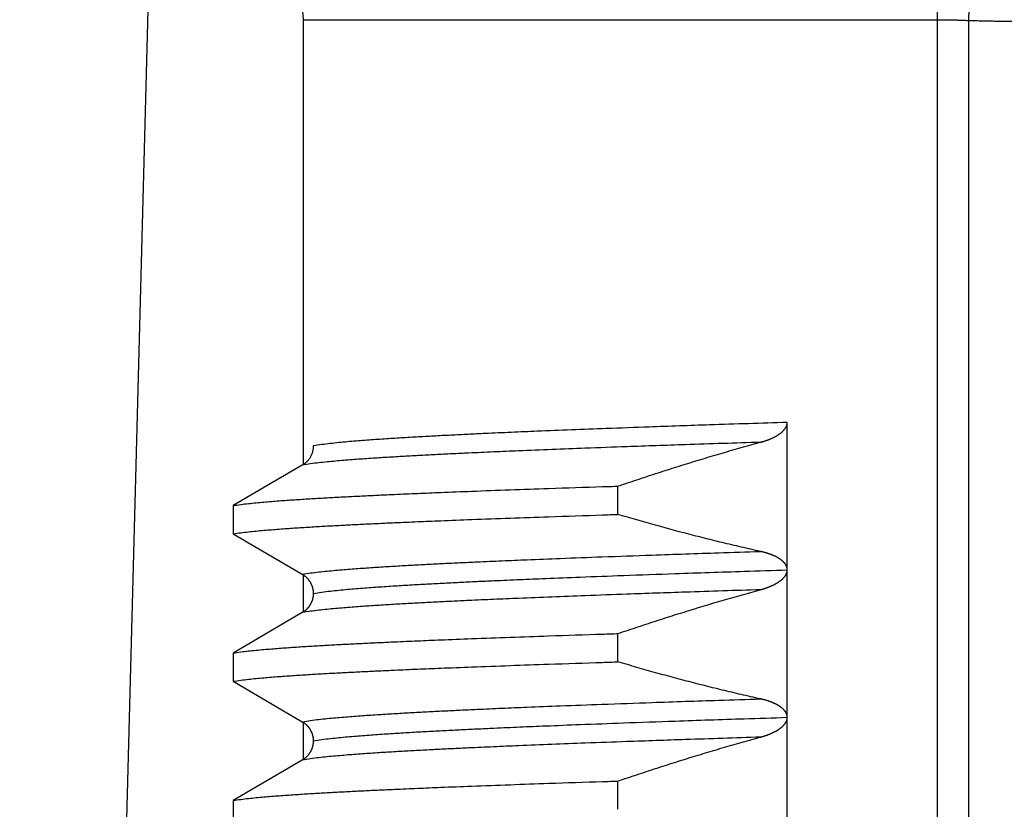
# Model space of a CAD drawing. Header units: millimetres. Extents: x 0 to 1735, y 0 to 1188.
# Tile 45 of 139: x 238 to 245, y 737 to 742. Entities that reach past the tile are written whole.
import ezdxf

# ---------------------------------------------------------------- set-up
doc = ezdxf.new("R2010")
doc.units = ezdxf.units.MM
doc.header["$LTSCALE"] = 0.727559
doc.layers.add('NoLayerName_001', color=7, linetype='Continuous')

msp = doc.modelspace()

# ---------------------------------------------------------------- linework, layer by layer
at = {"layer": 'NoLayerName_001', "color": 7, "linetype": 'Continuous', "lineweight": 25}
msp.add_line((239.05513261, 744.56615695), (238.12634633, 709.09723977), dxfattribs=at)
at = {"layer": 'NoLayerName_001', "color": 60, "linetype": 'Continuous', "lineweight": 25}
for p, q in [((244.56191687, 742.21143704), (244.57351177, 742.60490059)), ((240.05000014, 739.19510658), (240.05000014, 742.21626043)), ((240.05000014, 742.21626043), (244.3511129, 742.21626043)), ((244.35111167, 731.60000041), (244.3511129, 742.21626043)), ((244.56191687, 731.30000042), (244.56191525, 742.21143707)), ((243.33148186, 734.48482026), (243.33147789, 739.484936)), ((240.04303945, 739.19510658), (239.5738701, 738.92085504)), ((242.18337529, 738.86093067), (242.18337529, 739.05264029)), ((239.5738701, 738.92085504), (239.5738701, 738.72914542)), ((239.5738701, 738.72914542), (240.04303923, 738.45489401)), ((240.05000014, 738.1951066), (240.05000014, 738.45489401)), ((240.04303945, 738.1951066), (239.5738701, 737.92085506)), ((242.18337529, 737.86093069), (242.18337529, 738.05264031)), ((239.5738701, 737.92085506), (239.5738701, 737.72914545)), ((239.5738701, 737.72914545), (240.04303344, 737.45489742)), ((240.05000014, 737.19508688), (240.05000014, 737.45489742)), ((240.04300566, 737.19508688), (239.5738701, 736.92085509)), ((242.18337529, 736.86093072), (242.18337529, 737.05264034)), ((239.5738701, 736.92085509), (239.5738701, 736.72914547))]:
    msp.add_line(p, q, dxfattribs=at)
msp.add_arc((239.65000015, 742.21626043), 0.39999999, 0, 77.626275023, dxfattribs=at)
for points, knots in [([(244.35111167, 742.21626043), (244.35110297, 742.21960129), (244.35109836, 742.22628315), (244.35101459, 742.23630576), (244.3508842, 742.2463281), (244.3506984, 742.25634986), (244.35045887, 742.26637077), (244.3501645, 742.27639054), (244.34981491, 742.28640888), (244.34940953, 742.29642551), (244.34894784, 742.30644015), (244.34842931, 742.3164525), (244.3478534, 742.32646229), (244.34721961, 742.33646923), (244.34652733, 742.34647302), (244.34577633, 742.35647324), (244.34496384, 742.36646911), (244.3440862, 742.37645957), (244.34313999, 742.38644349), (244.34212171, 742.39641975), (244.3410279, 742.40638724), (244.33985509, 742.41634483), (244.33859979, 742.42629139), (244.33725854, 742.43622581), (244.33582785, 742.44614697), (244.33430429, 742.45605374), (244.33268426, 742.46594495), (244.33096477, 742.47581938), (244.32913491, 742.48567422), (244.327183, 742.49550623), (244.32509766, 742.50531216), (244.32286722, 742.51508836), (244.32048165, 742.52482971), (244.31791303, 742.53452427), (244.31513365, 742.54415785), (244.31211205, 742.5537139), (244.30883234, 742.56318326), (244.30519472, 742.57252425), (244.30119292, 742.58174426), (244.29801314, 742.58764962), (244.29648389, 742.59063946)], [0, 0, 0, 0, 0.01002261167, 0.0200454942, 0.03006864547, 0.0400920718, 0.05011578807, 0.06013981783, 0.07016419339, 0.08018895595, 0.0902141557, 0.10023985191, 0.11026611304, 0.12029301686, 0.13032065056, 0.14034907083, 0.15037798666, 0.16040696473, 0.17043563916, 0.18046371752, 0.19049098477, 0.20051730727, 0.21054263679, 0.22056701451, 0.23059057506, 0.24061355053, 0.25063627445, 0.26065909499, 0.27068206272, 0.28070543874, 0.29072992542, 0.30075670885, 0.31078652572, 0.32081602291, 0.33084192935, 0.34086302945, 0.35088040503, 0.36089894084, 0.37093308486, 0.38100780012, 0.38100780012, 0.38100780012, 0.38100780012]), ([(244.3511129, 742.21626042), (244.35462735, 742.21625592), (244.36165628, 742.21625347), (244.3721996, 742.21621045), (244.38274282, 742.2161441), (244.39328586, 742.21605029), (244.40382866, 742.21593031), (244.41437116, 742.21578401), (244.42491331, 742.21561232), (244.43545507, 742.21541602), (244.44599643, 742.21519594), (244.45653735, 742.2149529), (244.4670778, 742.21468771), (244.47761774, 742.21440121), (244.48815714, 742.21409415), (244.50220892, 742.21365871), (244.51977201, 742.21306561), (244.54084535, 742.21229234), (244.55489181, 742.21171721), (244.56191525, 742.2114371)], [0, 0, 0, 0, 0.0105433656, 0.02108676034, 0.03163018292, 0.04217363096, 0.05271710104, 0.06326059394, 0.07380412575, 0.0843477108, 0.0948913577, 0.10543506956, 0.11597884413, 0.126522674, 0.13706654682, 0.14761044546, 0.16869822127, 0.18978578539, 0.21087284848, 0.21087284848, 0.21087284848, 0.21087284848]), ([(244.56191525, 742.21143707), (244.57754503, 742.21099969), (244.60880367, 742.21009057), (244.65569729, 742.208933), (244.70259364, 742.20788663), (244.74949294, 742.2069648), (244.79639461, 742.20615187), (244.85893298, 742.20520264), (244.93710952, 742.20424373), (245.03092397, 742.20338176), (245.12473916, 742.2027308), (245.23418999, 742.20219574), (245.35927697, 742.2018319), (245.45309234, 742.20182488), (245.5, 742.20178814)], [0, 0, 0, 0, 0.04690770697, 0.09381542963, 0.14072337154, 0.18763165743, 0.23454033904, 0.28144940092, 0.37526826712, 0.46908705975, 0.56290434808, 0.65672037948, 0.79744334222, 0.93816635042, 0.93816635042, 0.93816635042, 0.93816635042]), ([(243.33147789, 739.48492414), (243.15597475, 739.47919236), (242.8439615, 739.46923437), (242.43447988, 739.45508262), (242.12251319, 739.44375738), (241.86905758, 739.43408874), (241.65461221, 739.42547176), (241.4596793, 739.41721704), (241.30374848, 739.410249), (241.16732315, 739.40383518), (241.05039886, 739.39808857), (240.95297551, 739.39303257), (240.87504762, 739.38879439), (240.81660793, 739.38551035), (240.7581749, 739.38211334), (240.69974969, 739.37858378), (240.64133357, 739.37490005), (240.58292771, 739.37104192), (240.52453356, 739.36698562), (240.46615277, 739.36272019), (240.40779289, 739.35817147), (240.34946938, 739.35320167), (240.29119197, 739.34771885), (240.23299336, 739.34150202), (240.17483768, 739.33472259), (240.13636995, 739.32810124), (240.11709868, 739.32505335)], [0, 0, 0, 0, 0.5267901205, 0.9365157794, 1.229177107, 1.4633062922, 1.6974352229, 1.8730318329, 2.048628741, 2.1656939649, 2.2827596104, 2.3998246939, 2.4583568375, 2.5168886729, 2.5754202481, 2.6339517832, 2.6924836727, 2.7510164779, 2.8095509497, 2.8680878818, 2.9266253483, 2.9851601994, 3.043691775, 3.1022224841, 3.1607580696, 3.2192904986, 3.2192904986, 3.2192904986, 3.2192904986]), ([(243.14929135, 739.35014072), (243.15121466, 739.35067317), (243.15506528, 739.35172452), (243.16081864, 739.35338313), (243.16655756, 739.35509244), (243.17227857, 739.35686252), (243.17798121, 739.35869245), (243.1836642, 739.36058425), (243.18932649, 739.36253918), (243.19496699, 739.36455866), (243.20058459, 739.3666441), (243.20617812, 739.36879687), (243.21174607, 739.37101822), (243.2172856, 739.37331154), (243.22279343, 739.37568014), (243.22826624, 739.37812725), (243.23370072, 739.38065615), (243.23909352, 739.38327007), (243.24444134, 739.38597227), (243.24974083, 739.38876602), (243.25498867, 739.39165456), (243.26018142, 739.39464108), (243.26531511, 739.39772846), (243.27038212, 739.40092425), (243.27537412, 739.40423565), (243.28028268, 739.40766978), (243.28509912, 739.41123362), (243.28981371, 739.41493323), (243.29441203, 739.41877804), (243.29887826, 739.42277661), (243.30319639, 739.42693734), (243.30734963, 739.43126796), (243.31131896, 739.43577303), (243.31506504, 739.44046838), (243.31854481, 739.4453663), (243.32171251, 739.4504788), (243.32452776, 739.45581364), (243.32691708, 739.46136844), (243.3289247, 739.46709025), (243.32977216, 739.47104068), (243.33025674, 739.47299704)], [0, 0, 0, 0, 0.0059869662, 0.0119744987, 0.01796251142, 0.02395096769, 0.02993988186, 0.03592932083, 0.04191940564, 0.04791031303, 0.05390227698, 0.05989559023, 0.06589037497, 0.07188592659, 0.07788146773, 0.08387639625, 0.08987029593, 0.09586294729, 0.10185433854, 0.10784467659, 0.11383439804, 0.11982418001, 0.1258145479, 0.13180483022, 0.1377946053, 0.14378417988, 0.14977464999, 0.1557670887, 0.16176018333, 0.16775325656, 0.17374732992, 0.17974528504, 0.18574929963, 0.19175399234, 0.19775702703, 0.20376305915, 0.20978473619, 0.21583410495, 0.22189272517, 0.22793916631, 0.22793916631, 0.22793916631, 0.22793916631]), ([(243.33025674, 739.47299704), (243.33055934, 739.47498124), (243.33136085, 739.47892059), (243.33137343, 739.48294055), (243.33147789, 739.484936)], [0, 0, 0, 0, 0.006021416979, 0.012015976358, 0.012015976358, 0.012015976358, 0.012015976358]), ([(243.1492874, 739.3501396), (242.97968526, 739.34459459), (242.67816267, 739.33496826), (242.28245005, 739.3212535), (241.98097387, 739.31026777), (241.73604161, 739.30088179), (241.52880807, 739.29251182), (241.34043111, 739.28449001), (241.18974482, 739.27771622), (241.05790825, 739.27147947), (240.944917, 739.2658904), (240.8507709, 739.26097268), (240.77546455, 739.25685054), (240.71899085, 739.25365657), (240.66252363, 739.25035287), (240.60606405, 739.24692033), (240.54961337, 739.24333815), (240.49317275, 739.23958679), (240.43674363, 739.23564337), (240.38032763, 739.23149719), (240.32393218, 739.22707522), (240.26757178, 739.22224859), (240.21125572, 739.21693048), (240.15501442, 739.21091467), (240.09881652, 739.20435008), (240.06163268, 739.19801112), (240.04300598, 739.19508702)], [0, 0, 0, 0, 0.5090782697, 0.9050280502, 1.1878494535, 1.4141066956, 1.6403637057, 1.8100563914, 1.9797493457, 2.092878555, 2.2060081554, 2.3191372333, 2.3757014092, 2.4322653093, 2.4888289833, 2.545392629, 2.6019566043, 2.658521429, 2.7150878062, 2.7716564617, 2.8282255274, 2.8847921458, 2.9413558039, 2.9979187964, 3.0544861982, 3.1110506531, 3.1110506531, 3.1110506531, 3.1110506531]), ([(240.11709868, 739.32505335), (240.11703103, 739.32247038), (240.11699379, 739.31729207), (240.11634639, 739.30953758), (240.11535029, 739.30180202), (240.11394487, 739.29410998), (240.11215118, 739.28648463), (240.10996828, 739.27894952), (240.10740111, 739.27152813), (240.10445302, 739.26424395), (240.10112773, 739.25712051), (240.09742894, 739.25018133), (240.0933606, 739.24345095), (240.08894065, 739.23694646), (240.08418716, 739.23068446), (240.07911805, 739.22468181), (240.07375152, 739.21895497), (240.06810483, 739.21352183), (240.06219845, 739.20839507), (240.05604098, 739.20360681), (240.04968498, 739.19911701), (240.04523395, 739.19647038), (240.04303945, 739.19510658)], [0, 0, 0, 0, 0.00775154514, 0.01552808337, 0.02332648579, 0.03114325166, 0.03897472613, 0.04681731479, 0.05466769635, 0.06252303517, 0.07038119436, 0.07824095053, 0.08610195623, 0.09396315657, 0.10182238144, 0.10967672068, 0.11752275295, 0.12535677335, 0.13317502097, 0.14097390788, 0.14875025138, 0.15650151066, 0.15650151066, 0.15650151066, 0.15650151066]), ([(242.18337529, 739.05264029), (242.20464543, 739.05985604), (242.24716809, 739.07434465), (242.31106882, 739.09573876), (242.37504313, 739.11692345), (242.43910338, 739.13785623), (242.50324631, 739.15854043), (242.56747287, 739.17896708), (242.63178289, 739.19913051), (242.69617647, 739.21902421), (242.76065368, 739.23864178), (242.8252145, 739.25797713), (242.88985926, 739.27702291), (242.95458702, 739.29577638), (243.01940152, 739.31421774), (243.08428911, 739.33239074), (243.12763132, 739.34419854), (243.14929135, 739.35014072)], [0, 0, 0, 0, 0.0673822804, 0.1347693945, 0.202160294, 0.2695539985, 0.3369495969, 0.4043462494, 0.4717431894, 0.5391397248, 0.6065352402, 0.6739291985, 0.7413211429, 0.8087106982, 0.8760975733, 0.9434815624, 1.0108625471, 1.0108625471, 1.0108625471, 1.0108625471]), ([(239.5738701, 738.92085504), (239.59110754, 738.92339526), (239.62553012, 738.92886297), (239.67747993, 738.93474116), (239.72947107, 738.94012801), (239.78152467, 738.9449113), (239.83361596, 738.94926518), (239.88573562, 738.95327585), (239.9378715, 738.95706021), (239.99002008, 738.96064806), (240.04217963, 738.96405892), (240.09434866, 738.96731501), (240.14652573, 738.97043796), (240.19870947, 738.97344907), (240.26829591, 738.97732594), (240.35529225, 738.98193526), (240.45970368, 738.98715799), (240.5641267, 738.99213993), (240.68596495, 738.99770042), (240.82522255, 739.00374147), (240.99931025, 739.01092034), (241.20823369, 739.01908434), (241.45199736, 739.02809423), (241.74801711, 739.0384505), (241.99181366, 739.04652384), (242.14854605, 739.05152438), (242.18337529, 739.05264029)], [0, 0, 0, 0, 0.0522708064, 0.1045429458, 0.1568130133, 0.2090837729, 0.2613567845, 0.3136310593, 0.3659040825, 0.4181755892, 0.4704462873, 0.5227166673, 0.574987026, 0.6272575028, 0.6795281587, 0.7840699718, 0.8886120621, 0.9931537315, 1.0976951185, 1.2545070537, 1.4113190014, 1.6204017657, 1.8817552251, 2.1431087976, 2.5090038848, 2.613545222, 2.613545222, 2.613545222, 2.613545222]), ([(239.5738701, 738.72914542), (239.59110754, 738.73168564), (239.62553012, 738.73715335), (239.67747993, 738.74303154), (239.72947107, 738.74841839), (239.78152467, 738.75320168), (239.83361596, 738.75755556), (239.88573562, 738.76156623), (239.9378715, 738.76535059), (239.99002008, 738.76893844), (240.04217963, 738.7723493), (240.09434866, 738.77560539), (240.14652573, 738.77872834), (240.19870947, 738.78173946), (240.26829591, 738.78561632), (240.35529225, 738.79022564), (240.45970368, 738.79544837), (240.5641267, 738.80043031), (240.68596495, 738.80599081), (240.82522255, 738.81203185), (240.99931025, 738.81921073), (241.20823369, 738.82737472), (241.45199736, 738.83638461), (241.74801711, 738.84674089), (241.99181366, 738.85481422), (242.14854605, 738.85981476), (242.18337529, 738.86093067)], [0, 0, 0, 0, 0.0522708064, 0.1045429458, 0.1568130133, 0.2090837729, 0.2613567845, 0.3136310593, 0.3659040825, 0.4181755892, 0.4704462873, 0.5227166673, 0.574987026, 0.6272575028, 0.6795281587, 0.7840699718, 0.8886120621, 0.9931537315, 1.0976951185, 1.2545070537, 1.4113190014, 1.6204017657, 1.8817552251, 2.1431087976, 2.5090038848, 2.613545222, 2.613545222, 2.613545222, 2.613545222]), ([(243.14929448, 738.60996915), (243.12764554, 738.61478531), (243.08432696, 738.62433124), (243.01946378, 738.63917065), (242.95466733, 738.65431358), (242.88995081, 738.66980991), (242.82531158, 738.68563789), (242.76075123, 738.70179495), (242.69627023, 738.71827341), (242.63186933, 738.73506692), (242.56754924, 738.75216884), (242.50331059, 738.76957237), (242.43915434, 738.7872717), (242.37508028, 738.80525719), (242.31109244, 738.82353349), (242.24717912, 738.84205199), (242.20464901, 738.85465986), (242.18337529, 738.86093067)], [0, 0, 0, 0, 0.06653453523, 0.13307305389, 0.1996153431, 0.2661610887, 0.33270987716, 0.39926119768, 0.46581444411, 0.532368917, 0.59892382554, 0.66547828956, 0.73203134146, 0.7985819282, 0.86512891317, 0.93167107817, 0.9982071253, 0.9982071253, 0.9982071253, 0.9982071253]), ([(240.04300596, 738.45491346), (240.06163263, 738.45783778), (240.0988164, 738.46417739), (240.15501436, 738.47074163), (240.2112557, 738.47675723), (240.26757181, 738.48207516), (240.32393223, 738.4869017), (240.3803277, 738.49132366), (240.43674372, 738.49546991), (240.49317284, 738.49941347), (240.54961348, 738.50316503), (240.60606416, 738.50674743), (240.66252375, 738.51018021), (240.71899097, 738.51348415), (240.79428941, 738.51774302), (240.8884273, 738.52281091), (241.00141108, 738.52854804), (241.11440866, 738.53400829), (241.24625096, 738.54011942), (241.39694281, 738.54676581), (241.58532508, 738.55466235), (241.81140314, 738.56366843), (242.09402476, 738.57430539), (242.45203907, 738.5870391), (242.8100766, 738.59910383), (243.05506353, 738.60692911), (243.14928825, 738.6099706)], [0, 0, 0, 0, 0.0565644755, 0.1131319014, 0.1696949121, 0.2262585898, 0.2828252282, 0.3393943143, 0.3959629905, 0.4525293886, 0.5090942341, 0.5656582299, 0.6222218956, 0.6787855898, 0.7353495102, 0.8484781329, 0.9616076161, 1.0747371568, 1.187866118, 1.3575589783, 1.5272517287, 1.7535088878, 2.0363305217, 2.3757162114, 2.8282304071, 3.1110517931, 3.1110517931, 3.1110517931, 3.1110517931]), ([(243.17985777, 738.6023912), (243.17816964, 738.60285209), (243.17479666, 738.603786), (243.16971765, 738.60511404), (243.16462834, 738.60640046), (243.15952716, 738.60763663), (243.15441725, 738.60883275), (243.15100112, 738.60958677), (243.14929448, 738.60996915)], [0, 0, 0, 0, 0.005249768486, 0.010499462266, 0.015748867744, 0.020997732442, 0.026245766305, 0.031492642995, 0.031492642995, 0.031492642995, 0.031492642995]), ([(243.33147521, 738.48358414), (243.3314036, 738.48533532), (243.33136285, 738.48885186), (243.33068251, 738.4940955), (243.32965009, 738.49928955), (243.32821095, 738.50439375), (243.32639791, 738.5093707), (243.32421492, 738.51418411), (243.32168393, 738.51881071), (243.31884974, 738.52325235), (243.31574968, 738.52751529), (243.31242191, 738.53160674), (243.30890341, 738.5355336), (243.3052294, 738.53930738), (243.30141846, 738.54293251), (243.29748259, 738.54641395), (243.29343333, 738.54975891), (243.28928192, 738.55297433), (243.28503957, 738.55606745), (243.28071632, 738.55904561), (243.27631915, 738.56191337), (243.27185469, 738.56467599), (243.26732944, 738.56733876), (243.26274984, 738.56990686), (243.2581222, 738.57238606), (243.25345113, 738.57478055), (243.24873965, 738.57709301), (243.24399069, 738.57932665), (243.23920711, 738.58148462), (243.23439175, 738.58357006), (243.2295473, 738.58558629), (243.22467565, 738.58753552), (243.21977846, 738.58941988), (243.21485735, 738.59124159), (243.20991391, 738.59300282), (243.20494975, 738.59470588), (243.19996626, 738.59635259), (243.19496463, 738.59794456), (243.1899453, 738.59948083), (243.18491154, 738.60097056), (243.18154119, 738.60191346), (243.17985777, 738.6023912)], [0, 0, 0, 0, 0.00525791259, 0.01053852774, 0.01583417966, 0.02113520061, 0.02643084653, 0.03171048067, 0.03697539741, 0.04223837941, 0.04750628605, 0.05277959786, 0.05805326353, 0.06331885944, 0.06857608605, 0.07382882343, 0.07907963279, 0.08432980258, 0.08957944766, 0.0948283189, 0.1000772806, 0.10532691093, 0.1105772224, 0.115827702, 0.12107739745, 0.1263260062, 0.1315740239, 0.1368217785, 0.14206939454, 0.1473168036, 0.15256384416, 0.15781072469, 0.16305772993, 0.16830503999, 0.17355273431, 0.17880079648, 0.18404918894, 0.18929794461, 0.19454706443, 0.19979650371, 0.20504617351, 0.20504617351, 0.20504617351, 0.20504617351]), ([(240.04303923, 738.45489401), (240.04450777, 738.45400044), (240.04746979, 738.45224992), (240.0517744, 738.44939727), (240.05599271, 738.44641273), (240.06010425, 738.4432763), (240.06410733, 738.43999921), (240.06799521, 738.43658433), (240.07176258, 738.43303679), (240.0754037, 738.42936081), (240.07891392, 738.42556127), (240.08228957, 738.42164336), (240.08552694, 738.41761199), (240.08862241, 738.4134721), (240.09157232, 738.40922862), (240.09437302, 738.40488649), (240.09702088, 738.40045058), (240.09951239, 738.39592566), (240.10184643, 738.3913175), (240.10402198, 738.3866316), (240.10603805, 738.38187342), (240.10789363, 738.37704842), (240.10958776, 738.37216206), (240.11111934, 738.3672198), (240.11248761, 738.3622276), (240.11368958, 738.35719154), (240.11472032, 738.35211805), (240.11557438, 738.34701404), (240.11624912, 738.34188646), (240.11673117, 738.33674212), (240.11704708, 738.33158835), (240.11706549, 738.3281483), (240.11709868, 738.32642983)], [0, 0, 0, 0, 0.00515710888, 0.01031965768, 0.01548668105, 0.02065713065, 0.02582990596, 0.03100388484, 0.03617795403, 0.04135106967, 0.04652282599, 0.05169332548, 0.05686263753, 0.06203079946, 0.06719783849, 0.07236379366, 0.07752873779, 0.08269295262, 0.08785723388, 0.09302233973, 0.09818887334, 0.10335730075, 0.10852796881, 0.11370112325, 0.11887686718, 0.12405408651, 0.12923076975, 0.13440519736, 0.13957602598, 0.14474233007, 0.14990364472, 0.15506000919, 0.15506000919, 0.15506000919, 0.15506000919]), ([(240.11710583, 738.32494707), (240.13637709, 738.327995), (240.17484479, 738.33461648), (240.23300046, 738.34139579), (240.29119904, 738.3476126), (240.34947644, 738.35309538), (240.40779992, 738.35806517), (240.46615977, 738.36261388), (240.52454054, 738.36687932), (240.58293467, 738.37093562), (240.64134051, 738.37479376), (240.6997566, 738.37847749), (240.75818179, 738.38200706), (240.81661479, 738.38540409), (240.89453452, 738.3897828), (240.9919494, 738.39499294), (241.10886599, 738.40089122), (241.22579663, 738.40650562), (241.36222769, 738.41279065), (241.51816405, 738.41962804), (241.71310223, 738.42775433), (241.94704766, 738.4370268), (242.23950382, 738.44798568), (242.60997545, 738.46111804), (242.98047043, 738.47357527), (243.23398077, 738.4816721), (243.33148373, 738.48481782)], [0, 0, 0, 0, 0.0585324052, 0.1170679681, 0.1755986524, 0.2341302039, 0.2926650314, 0.3512024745, 0.4097393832, 0.4682738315, 0.5268066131, 0.5853384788, 0.6438699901, 0.7024015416, 0.7609333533, 0.8779978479, 0.9950632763, 1.112128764, 1.229193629, 1.4047902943, 1.5803868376, 1.8145157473, 2.1071770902, 2.4583704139, 2.9266281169, 3.2192891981, 3.2192891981, 3.2192891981, 3.2192891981]), ([(243.14929616, 738.3501421), (243.1512113, 738.35067224), (243.15504552, 738.3517191), (243.16077447, 738.3533703), (243.16648909, 738.35507175), (243.17218595, 738.35683346), (243.17786461, 738.35865448), (243.18352384, 738.36053683), (243.18916261, 738.36248173), (243.19477983, 738.36449059), (243.20037444, 738.36656479), (243.2059453, 738.3687057), (243.21149091, 738.37091452), (243.21700844, 738.37319461), (243.22249468, 738.3755492), (243.22794631, 738.3779815), (243.23336004, 738.38049469), (243.23873257, 738.38309199), (243.24406059, 738.38577659), (243.24934081, 738.38855169), (243.25456992, 738.39142049), (243.25974452, 738.39438615), (243.2648608, 738.39745154), (243.26991164, 738.40062391), (243.27488933, 738.40391023), (243.27978607, 738.40731739), (243.28459377, 738.41085208), (243.28930305, 738.41451989), (243.29389872, 738.41833059), (243.29836391, 738.42229286), (243.30268145, 738.42641517), (243.30683366, 738.43070559), (243.3108013, 738.43516993), (243.31455048, 738.43982241), (243.3180448, 738.44467474), (243.32124533, 738.44973861), (243.32411854, 738.45502081), (243.32659676, 738.4605182), (243.32871051, 738.46618264), (243.32962319, 738.47010501), (243.33014064, 738.47204481)], [0, 0, 0, 0, 0.00596148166, 0.01192349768, 0.01788597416, 0.02384888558, 0.02981225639, 0.03577616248, 0.04174073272, 0.04770615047, 0.05367265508, 0.05964054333, 0.06560993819, 0.07158012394, 0.07755030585, 0.08351986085, 0.08948834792, 0.09545551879, 0.10142132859, 0.10738594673, 0.1133497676, 0.1193134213, 0.12527745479, 0.13124148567, 0.13720541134, 0.14316981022, 0.14913599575, 0.15510499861, 0.16107461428, 0.16704310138, 0.17301048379, 0.17897873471, 0.18495008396, 0.19092233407, 0.19689632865, 0.20287875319, 0.20888283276, 0.21491835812, 0.2209603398, 0.22698323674, 0.22698323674, 0.22698323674, 0.22698323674]), ([(243.33014064, 738.47204481), (243.33046881, 738.47401486), (243.33133465, 738.47792243), (243.33135852, 738.4819246), (243.33147521, 738.48390943)], [0, 0, 0, 0, 0.00599157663, 0.011956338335, 0.011956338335, 0.011956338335, 0.011956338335]), ([(243.14928793, 738.35013976), (242.97968576, 738.34459483), (242.67816311, 738.33496862), (242.2824504, 738.3212542), (241.98097417, 738.31026854), (241.73604187, 738.30088248), (241.52880829, 738.29251237), (241.34043131, 738.28449045), (241.18974499, 738.27771657), (241.0579084, 738.27147979), (240.94491712, 738.2658907), (240.85077101, 738.26097296), (240.77546465, 738.25685081), (240.71899093, 738.25365682), (240.66252371, 738.2503531), (240.60606412, 738.24692053), (240.54961343, 738.24333832), (240.4931728, 738.23958693), (240.43674367, 738.23564348), (240.38032766, 738.23149726), (240.32393221, 738.22707525), (240.2675718, 738.22224858), (240.21125573, 738.21693043), (240.15501443, 738.21091458), (240.09881652, 738.20435), (240.06163265, 738.1980111), (240.04300595, 738.19508702)], [0, 0, 0, 0, 0.5090783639, 0.9050282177, 1.1878496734, 1.4141069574, 1.6403640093, 1.8100567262, 1.9797497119, 2.0928789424, 2.2060085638, 2.3191376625, 2.3757018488, 2.4322657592, 2.4888294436, 2.5453930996, 2.6019570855, 2.6585219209, 2.7150883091, 2.7716569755, 2.8282260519, 2.8847926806, 2.9413563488, 2.9979193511, 3.0544867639, 3.1110512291, 3.1110512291, 3.1110512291, 3.1110512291]), ([(240.11709868, 738.32357496), (240.11706457, 738.32185644), (240.11704394, 738.31841628), (240.11672697, 738.3132624), (240.11624481, 738.3081179), (240.11557089, 738.30299015), (240.11471817, 738.29788595), (240.11368903, 738.29281225), (240.11248858, 738.28777598), (240.11112143, 738.28278359), (240.10959046, 738.27784119), (240.10789655, 738.2729547), (240.10604087, 738.26812957), (240.1040245, 738.26337128), (240.10184851, 738.25868527), (240.099514, 738.254077), (240.09702208, 738.24955196), (240.09437395, 738.24511592), (240.09157309, 738.24077364), (240.08862313, 738.23653001), (240.08552767, 738.23238996), (240.08229035, 738.22835843), (240.07891478, 738.22444036), (240.07540461, 738.22064067), (240.0717635, 738.21696455), (240.06799611, 738.21341688), (240.06410815, 738.21000187), (240.06010498, 738.20672467), (240.05599333, 738.20358814), (240.05177489, 738.20060351), (240.04747014, 738.19775077), (240.04450803, 738.1960002), (240.04303945, 738.1951066)], [0, 0, 0, 0, 0.00515656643, 0.01031811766, 0.01548460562, 0.02065551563, 0.02582990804, 0.03100645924, 0.03618350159, 0.04135910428, 0.0465322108, 0.05170293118, 0.05687150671, 0.06203827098, 0.06720366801, 0.07236827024, 0.07753279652, 0.0826980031, 0.08786416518, 0.09303136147, 0.09819963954, 0.10336903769, 0.10853960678, 0.11371143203, 0.11888463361, 0.12405881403, 0.12923292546, 0.13440584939, 0.13957645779, 0.14474364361, 0.14990635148, 0.1550636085, 0.1550636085, 0.1550636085, 0.1550636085]), ([(242.18337529, 738.05264031), (242.20464553, 738.0598561), (242.24716841, 738.07434478), (242.31106945, 738.09573899), (242.37504409, 738.11692378), (242.43910465, 738.13785666), (242.5032479, 738.15854095), (242.56747479, 738.17896769), (242.63178512, 738.19913121), (242.69617903, 738.21902499), (242.76065656, 738.23864266), (242.8252177, 738.25797808), (242.88986278, 738.27702395), (242.95459087, 738.2957775), (243.01940569, 738.31421895), (243.0842936, 738.33239203), (243.12763603, 738.34419989), (243.14929616, 738.3501421)], [0, 0, 0, 0, 0.0673826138, 0.1347700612, 0.202161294, 0.2695553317, 0.3369512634, 0.4043482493, 0.4717455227, 0.5391423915, 0.6065382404, 0.6739325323, 0.7413248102, 0.8087146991, 0.8761019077, 0.9434862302, 1.0108675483, 1.0108675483, 1.0108675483, 1.0108675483]), ([(239.5738701, 737.92085506), (239.59110754, 737.92339528), (239.62553012, 737.928863), (239.67747993, 737.93474119), (239.72947107, 737.94012804), (239.78152467, 737.94491133), (239.83361596, 737.9492652), (239.88573562, 737.95327587), (239.9378715, 737.95706023), (239.99002008, 737.96064809), (240.04217963, 737.96405895), (240.09434866, 737.96731504), (240.14652573, 737.97043799), (240.19870947, 737.9734491), (240.26829591, 737.97732596), (240.35529225, 737.98193528), (240.45970368, 737.98715801), (240.5641267, 737.99213995), (240.68596495, 737.99770045), (240.82522255, 738.0037415), (240.99931025, 738.01092037), (241.20823369, 738.01908436), (241.45199736, 738.02809425), (241.74801711, 738.03845053), (241.99181366, 738.04652386), (242.14854605, 738.0515244), (242.18337529, 738.05264031)], [0, 0, 0, 0, 0.0522708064, 0.1045429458, 0.1568130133, 0.2090837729, 0.2613567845, 0.3136310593, 0.3659040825, 0.4181755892, 0.4704462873, 0.5227166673, 0.574987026, 0.6272575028, 0.6795281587, 0.7840699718, 0.8886120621, 0.9931537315, 1.0976951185, 1.2545070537, 1.4113190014, 1.6204017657, 1.8817552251, 2.1431087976, 2.5090038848, 2.613545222, 2.613545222, 2.613545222, 2.613545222]), ([(239.5738701, 737.72914545), (239.59110754, 737.73168566), (239.62553012, 737.73715338), (239.67747993, 737.74303157), (239.72947107, 737.74841842), (239.78152467, 737.75320171), (239.83361596, 737.75755558), (239.88573562, 737.76156626), (239.9378715, 737.76535061), (239.99002008, 737.76893847), (240.04217963, 737.77234933), (240.09434866, 737.77560542), (240.14652573, 737.77872837), (240.19870947, 737.78173948), (240.26829591, 737.78561635), (240.35529225, 737.79022567), (240.45970368, 737.7954484), (240.5641267, 737.80043033), (240.68596495, 737.80599083), (240.82522255, 737.81203188), (240.99931025, 737.81921075), (241.20823369, 737.82737474), (241.45199736, 737.83638463), (241.74801711, 737.84674091), (241.99181366, 737.85481424), (242.14854605, 737.85981478), (242.18337529, 737.86093069)], [0, 0, 0, 0, 0.0522708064, 0.1045429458, 0.1568130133, 0.2090837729, 0.2613567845, 0.3136310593, 0.3659040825, 0.4181755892, 0.4704462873, 0.5227166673, 0.574987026, 0.6272575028, 0.6795281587, 0.7840699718, 0.8886120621, 0.9931537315, 1.0976951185, 1.2545070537, 1.4113190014, 1.6204017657, 1.8817552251, 2.1431087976, 2.5090038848, 2.613545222, 2.613545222, 2.613545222, 2.613545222]), ([(243.14931053, 737.6099655), (243.12766125, 737.61478173), (243.08434194, 737.62432782), (243.01947769, 737.63916745), (242.95468016, 737.6543106), (242.88996256, 737.66980715), (242.82532225, 737.68563534), (242.76076083, 737.70179263), (242.69627875, 737.71827131), (242.63187678, 737.73506505), (242.56755562, 737.75216722), (242.5033159, 737.76957099), (242.43915858, 737.78727058), (242.37508345, 737.80525634), (242.31109455, 737.82353292), (242.24718017, 737.84205171), (242.20464936, 737.85465978), (242.18337529, 737.86093069)], [0, 0, 0, 0, 0.06653563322, 0.13307525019, 0.19961863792, 0.26616548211, 0.33271536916, 0.39926778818, 0.46582213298, 0.53237770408, 0.59893371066, 0.66548927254, 0.73204342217, 0.79859510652, 0.86514318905, 0.93168645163, 0.99822359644, 0.99822359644, 0.99822359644, 0.99822359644]), ([(240.04300514, 737.45491397), (240.0616318, 737.45783844), (240.09881551, 737.46417866), (240.15501365, 737.47074203), (240.21125507, 737.47675725), (240.26757125, 737.48207499), (240.32393172, 737.48690152), (240.38032724, 737.49132353), (240.43674331, 737.49546979), (240.49317249, 737.4994133), (240.54961318, 737.50316476), (240.60606393, 737.50674705), (240.66252357, 737.5101797), (240.71899086, 737.51348352), (240.79428938, 737.51774229), (240.88842736, 737.52281009), (241.00141125, 737.52854719), (241.11440892, 737.53400742), (241.24625135, 737.54011855), (241.39694334, 737.54676492), (241.5853258, 737.55466134), (241.81140407, 737.56366714), (242.09402596, 737.5743039), (242.45204059, 737.58703801), (242.81007843, 737.59910345), (243.05506559, 737.60692868), (243.1492904, 737.6099702)], [0, 0, 0, 0, 0.0565645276, 0.1131320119, 0.1696950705, 0.2262587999, 0.2828254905, 0.3393946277, 0.395963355, 0.452529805, 0.509094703, 0.565658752, 0.6222224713, 0.678786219, 0.7353501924, 0.8484789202, 0.9616085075, 1.0747381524, 1.1878672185, 1.3575602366, 1.5272531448, 1.7535105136, 2.0363324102, 2.3757184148, 2.8282330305, 3.1110546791, 3.1110546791, 3.1110546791, 3.1110546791]), ([(243.17985384, 737.60239275), (243.1781668, 737.60285331), (243.17479602, 737.60378655), (243.16972033, 737.60511367), (243.16463435, 737.6063992), (243.15953651, 737.60763453), (243.15442994, 737.60882985), (243.15101606, 737.60958337), (243.14931053, 737.6099655)], [0, 0, 0, 0, 0.005246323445, 0.010492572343, 0.015738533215, 0.020983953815, 0.026228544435, 0.031471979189, 0.031471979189, 0.031471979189, 0.031471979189]), ([(243.33147521, 737.48372289), (243.33140255, 737.48547272), (243.33136104, 737.48898675), (243.33067159, 737.49422562), (243.3296277, 737.49941397), (243.32817563, 737.50451171), (243.32635029, 737.5094817), (243.32415754, 737.5142881), (243.32162015, 737.51890805), (243.31878213, 737.52334325), (243.31568022, 737.5276), (243.31235193, 737.53168556), (243.30883362, 737.53560684), (243.30515998, 737.53937529), (243.30134944, 737.54299538), (243.29741407, 737.54647213), (243.29336548, 737.5498127), (243.28921499, 737.55302402), (243.28497387, 737.55611333), (243.28065221, 737.55908794), (243.27625694, 737.56195238), (243.27179464, 737.5647119), (243.26727176, 737.56737175), (243.26269467, 737.56993712), (243.25806963, 737.57241374), (243.25340122, 737.57480579), (243.24869246, 737.57711596), (243.24394628, 737.57934744), (243.23916555, 737.58150337), (243.23435309, 737.5835869), (243.2295116, 737.58560132), (243.22464297, 737.58754884), (243.21974885, 737.58943158), (243.21483085, 737.59125177), (243.20989055, 737.59301155), (243.20492958, 737.59471324), (243.19994929, 737.59635866), (243.19495089, 737.5979494), (243.1899348, 737.59948451), (243.18490432, 737.60097314), (243.18153615, 737.60191535), (243.17985384, 737.60239275)], [0, 0, 0, 0, 0.00525402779, 0.01053064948, 0.01582286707, 0.02112123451, 0.02641481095, 0.03169237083, 0.03695462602, 0.0422142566, 0.04747820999, 0.05274718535, 0.05801645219, 0.06327794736, 0.06853144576, 0.07378073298, 0.07902827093, 0.08427524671, 0.08952167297, 0.09476722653, 0.10001277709, 0.10525892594, 0.11050571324, 0.11575265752, 0.12099884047, 0.12624397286, 0.13148854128, 0.1367328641, 0.14197705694, 0.14722104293, 0.15246465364, 0.15770809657, 0.16295165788, 0.16819551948, 0.17343976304, 0.17868437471, 0.18392931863, 0.18917462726, 0.19442030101, 0.19966629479, 0.20491251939, 0.20491251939, 0.20491251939, 0.20491251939]), ([(240.04303344, 737.45489742), (240.04450305, 737.45400318), (240.04746725, 737.45225137), (240.05177497, 737.44939651), (240.05599627, 737.44640961), (240.06011065, 737.44327062), (240.0641164, 737.4399908), (240.06800678, 737.436573), (240.07177641, 737.43302237), (240.07541956, 737.42934313), (240.07893158, 737.42554016), (240.08230879, 737.42161868), (240.08554754, 737.4175836), (240.0886442, 737.41343988), (240.09159513, 737.40919247), (240.09439672, 737.40484631), (240.09704534, 737.40040631), (240.09953751, 737.39587724), (240.10187201, 737.39126488), (240.10404773, 737.38657473), (240.1060636, 737.38181225), (240.10791851, 737.37698292), (240.10961141, 737.37209221), (240.11114112, 737.36714557), (240.11250676, 737.36214896), (240.11370544, 737.35710849), (240.11473255, 737.35203063), (240.11558297, 737.34692232), (240.11625432, 737.34179054), (240.11673361, 737.33664211), (240.11704746, 737.33148439), (240.11706572, 737.32804178), (240.11709868, 737.32632203)], [0, 0, 0, 0, 0.00516088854, 0.01032723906, 0.01549807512, 0.02067233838, 0.02584891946, 0.03102668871, 0.0362045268, 0.04138138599, 0.04655686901, 0.05173109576, 0.05690415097, 0.06207608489, 0.06724693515, 0.07241674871, 0.07758560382, 0.08275377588, 0.08792202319, 0.09309106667, 0.09826148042, 0.10343370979, 0.10860808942, 0.11378486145, 0.11896413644, 0.12414485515, 0.12932508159, 0.13450314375, 0.13967771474, 0.14484785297, 0.15001304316, 0.15517323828, 0.15517323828, 0.15517323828, 0.15517323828]), ([(240.11709974, 737.32494712), (240.13637102, 737.32799487), (240.17483881, 737.33461569), (240.23299437, 737.34139571), (240.29119294, 737.34761269), (240.34947032, 737.35309561), (240.40779379, 737.35806539), (240.46615364, 737.36261405), (240.52453441, 737.36687943), (240.58292852, 737.37093569), (240.64133436, 737.3747938), (240.69975044, 737.37847751), (240.75817562, 737.38200706), (240.81660862, 737.38540407), (240.89452834, 737.38978276), (240.99194321, 737.39499287), (241.10885978, 737.40089112), (241.2257904, 737.4065055), (241.36222144, 737.41279052), (241.51815778, 737.41962792), (241.71309593, 737.42775422), (241.94704132, 737.43702672), (242.23949745, 737.44798561), (242.60996903, 737.46111794), (242.98046395, 737.47357507), (243.23397425, 737.48167194), (243.3314772, 737.48481766)], [0, 0, 0, 0, 0.0585323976, 0.1170679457, 0.1755986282, 0.2341301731, 0.2926649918, 0.3512024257, 0.4097393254, 0.468273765, 0.5268065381, 0.5853383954, 0.6438698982, 0.7024014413, 0.7609332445, 0.8779977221, 0.9950631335, 1.1121286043, 1.2291934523, 1.4047900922, 1.5803866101, 1.814515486, 2.1071767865, 2.4583700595, 2.9266276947, 3.2192887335, 3.2192887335, 3.2192887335, 3.2192887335]), ([(243.14929746, 737.35014251), (243.1510041, 737.35061392), (243.15442068, 737.35154624), (243.15952824, 737.3530085), (243.16462506, 737.35451041), (243.16970825, 737.35605978), (243.1747773, 737.35765579), (243.17983104, 737.35929992), (243.18486851, 737.36099306), (243.18988865, 737.36273624), (243.19489047, 737.36453046), (243.19987294, 737.36637673), (243.20483503, 737.36827607), (243.20977572, 737.37022937), (243.21469364, 737.37223842), (243.21958721, 737.37430525), (243.22445489, 737.37643181), (243.22929514, 737.37862011), (243.23410634, 737.38087207), (243.23888664, 737.38318962), (243.24363337, 737.38557571), (243.24834369, 737.38803311), (243.25301475, 737.39056457), (243.25764361, 737.39317292), (243.26222737, 737.39586056), (243.26676189, 737.39863115), (243.27124171, 737.40148964), (243.2756613, 737.40444059), (243.28001509, 737.40748857), (243.28429736, 737.41063818), (243.2885019, 737.41389304), (243.29261863, 737.41725971), (243.29663592, 737.4207446), (243.30054201, 737.4243537), (243.30432489, 737.42809326), (243.30797268, 737.43196808), (243.3114686, 737.43598355), (243.31478874, 737.4401484), (243.31789274, 737.44447706), (243.32079792, 737.44895227), (243.32246528, 737.45209525), (243.32333376, 737.45364868)], [0, 0, 0, 0, 0.00531164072, 0.01062438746, 0.01593793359, 0.02125200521, 0.0265663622, 0.03188079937, 0.03719514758, 0.04250927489, 0.04782308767, 0.05313653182, 0.05844959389, 0.06376229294, 0.06907461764, 0.07438659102, 0.07969832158, 0.08501000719, 0.09032193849, 0.09563430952, 0.10094688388, 0.1062594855, 0.11157210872, 0.11688492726, 0.12219827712, 0.12751206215, 0.13282583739, 0.13813952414, 0.14345347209, 0.14876848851, 0.15408544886, 0.15940323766, 0.16472065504, 0.17003756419, 0.17535499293, 0.18067521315, 0.18599893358, 0.19132305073, 0.19664714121, 0.20197475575, 0.20731388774, 0.20731388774, 0.20731388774, 0.20731388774]), ([(243.32333376, 737.45364868), (243.32410447, 737.45526129), (243.32572849, 737.45845498), (243.32768296, 737.46346607), (243.32931503, 737.46858779), (243.33051204, 737.47381294), (243.33132847, 737.47909949), (243.33138602, 737.48265506), (243.33147521, 737.48442466)], [0, 0, 0, 0, 0.005361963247, 0.010740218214, 0.016115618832, 0.021474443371, 0.026810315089, 0.032125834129, 0.032125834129, 0.032125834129, 0.032125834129]), ([(243.14928596, 737.35013924), (242.97968362, 737.3445945), (242.67816065, 737.33496894), (242.28244758, 737.3212538), (241.98097105, 737.31026795), (241.7360385, 737.30088225), (241.52880471, 737.2925125), (241.34042753, 737.28449067), (241.18974107, 737.27771663), (241.05790437, 737.27147953), (240.944913, 737.26588997), (240.85076682, 737.26097176), (240.7754604, 737.25684922), (240.71898665, 737.25365496), (240.66251938, 737.25035098), (240.60605976, 737.24691815), (240.54960903, 737.2433357), (240.49316835, 737.2395841), (240.43673918, 737.23564049), (240.38032313, 737.23149416), (240.32392762, 737.22707202), (240.26756717, 737.22224533), (240.21125103, 737.21692735), (240.15500962, 737.21091198), (240.09881159, 737.2043479), (240.06162777, 737.19800844), (240.04300107, 737.19508419)], [0, 0, 0, 0, 0.5090788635, 0.9050291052, 1.1878508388, 1.4141083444, 1.6403656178, 1.810058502, 1.9797516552, 2.0928809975, 2.2060107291, 2.3191399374, 2.3757041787, 2.4322681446, 2.4888318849, 2.5453955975, 2.6019596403, 2.6585245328, 2.7150909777, 2.771659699, 2.8282288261, 2.8847955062, 2.9413592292, 2.9979222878, 3.0544897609, 3.1110542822, 3.1110542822, 3.1110542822, 3.1110542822]), ([(240.11709868, 737.3256303), (240.11706904, 737.32388824), (240.11705142, 737.32040107), (240.11677458, 737.31517457), (240.11634643, 737.30995498), (240.11573877, 737.30474994), (240.11495758, 737.29956668), (240.11399963, 737.29441257), (240.11286429, 737.28929488), (240.11154971, 737.28422097), (240.11005663, 737.27919752), (240.10838838, 737.27423018), (240.10654771, 737.26932458), (240.10453752, 737.26448633), (240.10236064, 737.25972104), (240.10001996, 737.25503433), (240.09751831, 737.25043178), (240.09485853, 737.24591899), (240.09204384, 737.24150122), (240.08907748, 737.23718368), (240.08596265, 737.23297158), (240.08270257, 737.22887009), (240.07930044, 737.22488445), (240.07575952, 737.22101981), (240.07208307, 737.21728174), (240.06827575, 737.21367533), (240.06434369, 737.21020486), (240.06029263, 737.20687561), (240.05612976, 737.20369055), (240.0518571, 737.20066123), (240.04749589, 737.19776717), (240.04449385, 737.1959928), (240.04300566, 737.19508688)], [0, 0, 0, 0, 0.00522694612, 0.0104597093, 0.01569667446, 0.0209363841, 0.02617756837, 0.03141917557, 0.03666040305, 0.04190073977, 0.04714019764, 0.05237905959, 0.05761751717, 0.06285567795, 0.06809358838, 0.07333125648, 0.07856867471, 0.08380586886, 0.08904299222, 0.09428023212, 0.09951779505, 0.10475592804, 0.10999494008, 0.11523522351, 0.12047724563, 0.12572076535, 0.13096463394, 0.13620759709, 0.14144837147, 0.14668567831, 0.15191827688, 0.15714499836, 0.15714499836, 0.15714499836, 0.15714499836]), ([(242.18337529, 737.05264034), (242.20464556, 737.05985614), (242.24716849, 737.07434483), (242.31106962, 737.09573907), (242.37504434, 737.11692389), (242.43910499, 737.13785679), (242.50324833, 737.1585411), (242.56747531, 737.17896786), (242.63178573, 737.19913141), (242.69617972, 737.21902522), (242.76065734, 737.2386429), (242.82521857, 737.25797835), (242.88986373, 737.27702425), (242.95459191, 737.29577782), (243.01940681, 737.3142193), (243.08429481, 737.33239241), (243.12763729, 737.34420029), (243.14929746, 737.35014251)], [0, 0, 0, 0, 0.0673827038, 0.1347702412, 0.202161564, 0.2695556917, 0.3369517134, 0.4043487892, 0.4717461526, 0.5391431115, 0.6065390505, 0.6739334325, 0.7413258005, 0.8087157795, 0.8761030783, 0.943487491, 1.0108688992, 1.0108688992, 1.0108688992, 1.0108688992]), ([(239.5738701, 736.92085509), (239.59110754, 736.92339531), (239.62553012, 736.92886302), (239.67747993, 736.93474121), (239.72947107, 736.94012806), (239.78152467, 736.94491135), (239.83361596, 736.94926523), (239.88573562, 736.9532759), (239.9378715, 736.95706026), (239.99002008, 736.96064811), (240.04217963, 736.96405897), (240.09434866, 736.96731506), (240.14652573, 736.97043801), (240.19870947, 736.97344912), (240.26829591, 736.97732599), (240.35529225, 736.98193531), (240.45970368, 736.98715804), (240.5641267, 736.99213998), (240.68596495, 736.99770047), (240.82522255, 737.00374152), (240.99931025, 737.01092039), (241.20823369, 737.01908439), (241.45199736, 737.02809428), (241.74801711, 737.03845055), (241.99181366, 737.04652389), (242.14854605, 737.05152443), (242.18337529, 737.05264034)], [0, 0, 0, 0, 0.0522708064, 0.1045429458, 0.1568130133, 0.2090837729, 0.2613567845, 0.3136310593, 0.3659040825, 0.4181755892, 0.4704462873, 0.5227166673, 0.574987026, 0.6272575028, 0.6795281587, 0.7840699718, 0.8886120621, 0.9931537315, 1.0976951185, 1.2545070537, 1.4113190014, 1.6204017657, 1.8817552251, 2.1431087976, 2.5090038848, 2.613545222, 2.613545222, 2.613545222, 2.613545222])]:
    msp.add_open_spline(points, degree=3, knots=knots, dxfattribs=at)

doc.saveas('drawing.dxf')
